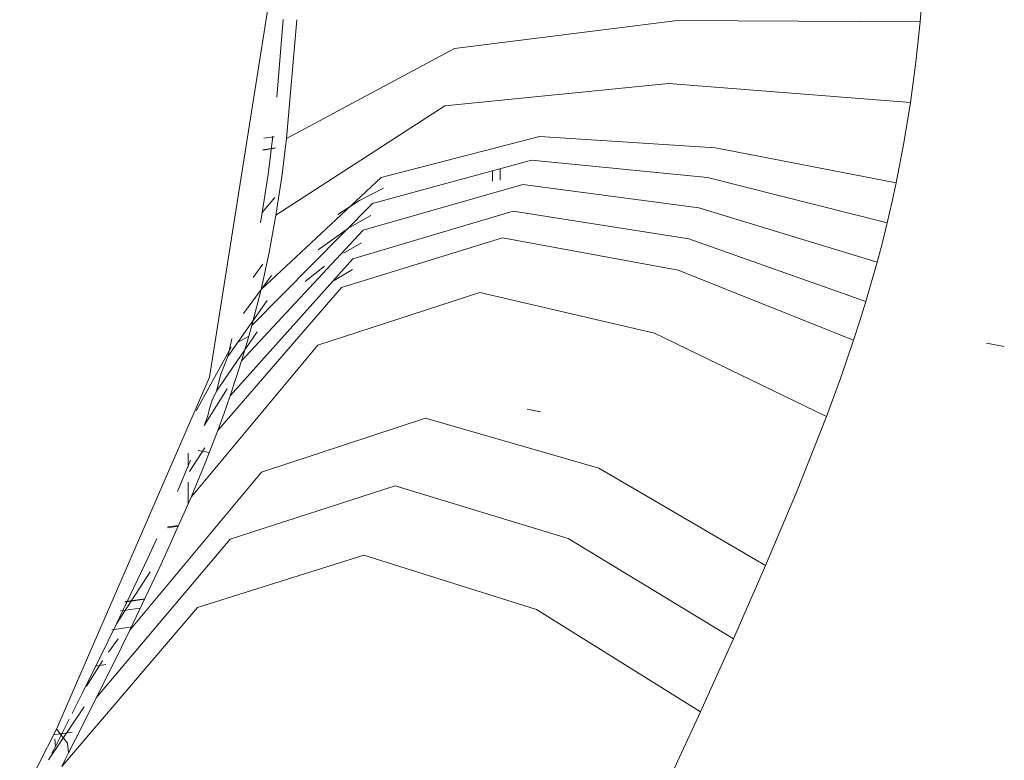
# Model space of a CAD drawing. Header units: millimetres. Extents: x 38570 to 76040, y -5041 to 9267.
# Tile 23 of 168: x 46011 to 46077, y 1929 to 1979. Entities that reach past the tile are written whole.
import ezdxf

# ---------------------------------------------------------------- set-up
doc = ezdxf.new("R2010")
doc.units = ezdxf.units.MM
doc.layers.add('G-XREF-____-OTLN', color=8, linetype='Continuous', lineweight=9)
doc.layers.add('M-EQPM-____-OTLN', color=50, linetype='Continuous', lineweight=20)

# ---------------------------------------------------------------- blocks, each defined once
blk = doc.blocks.new('City Class FR - City Class F_iam-1595380-3D Отопление left')
at = {"layer": 'G-XREF-____-OTLN'}
for p, q in [((46028.338, 1978.672), (46027.92, 1973.432)), ((46028.568, 1970.665), (46029.264, 1978.648)), ((46027.733, 1970.776), (46027.03, 1970.677)), ((46028.243, 1968.081), (46028.568, 1970.665)), ((46026.977, 1969.882), (46027.803, 1969.998)), ((46027.803, 1970.023), (46026.979, 1969.907)), ((46042.417, 1967.793), (46042.419, 1968.477)), ((46042.938, 1968.629), (46042.936, 1967.862)), ((46027.85, 1965.502), (46028.243, 1968.081)), ((46026.926, 1965.685), (46027.775, 1966.679)), ((46026.927, 1965.685), (46026.804, 1964.979)), ((46032.848, 1964.694), (46034.238, 1965.47)), ((46030.688, 1963.17), (46032.725, 1964.618)), ((46032.403, 1962.954), (46033.599, 1963.643)), ((46026.31, 1961.305), (46026.968, 1962.196)), ((46029.809, 1961.036), (46031.119, 1962.082)), ((46031.763, 1961.113), (46033.004, 1961.849)), ((46025.659, 1958.897), (46027.544, 1961.442)), ((46024.617, 1956), (46027.267, 1959.765)), ((46023.851, 1953.663), (46026.581, 1957.654)), ((46024.892, 1957.183), (46024.619, 1955.997)), ((46025.228, 1956.924), (46025.998, 1957.346)), ((46022.48, 1952.334), (46024.833, 1956.619)), ((46076.861, 1956.661), (46075.653, 1956.904)), ((46023.028, 1951.365), (46024.574, 1953.824)), ((46045.651, 1952.269), (46044.759, 1952.449)), ((46023.075, 1948.77), (46023.945, 1951.029)), ((46022.039, 1948.251), (46023.075, 1949.845)), ((46021.954, 1948.561), (46021.957, 1949.498)), ((46022.612, 1949.684), (46023.368, 1949.531)), ((46022.112, 1949.017), (46021.238, 1946.914)), ((46022.151, 1946.535), (46023.075, 1948.77)), ((46021.946, 1946.075), (46021.95, 1947.536)), ((46020.139, 1942.031), (46022.151, 1946.535)), ((46021.277, 1944.579), (46020.547, 1944.476)), ((46021.304, 1944.64), (46020.58, 1944.538)), ((46018.02, 1937.588), (46020.139, 1942.031)), ((46017.124, 1938.009), (46019.395, 1941.51)), ((46019.011, 1939.667), (46017.683, 1939.48)), ((46019.03, 1939.706), (46017.702, 1939.52)), ((46017.399, 1938.885), (46018.728, 1939.072)), ((46018.211, 1937.817), (46016.802, 1937.619)), ((46017.225, 1937.016), (46016.59, 1936.119)), ((46016.183, 1935.52), (46015.095, 1933.823)), ((46015.684, 1935.17), (46016.403, 1935.271)), ((46014.874, 1933.46), (46014.134, 1931.987)), ((46012.552, 1928.865), (46014.959, 1932.436)), ((46013.946, 1931.616), (46013.014, 1929.775)), ((46014.133, 1930.727), (46012.89, 1930.552)), ((46012.972, 1930.251), (46013.014, 1929.775)), ((46013.014, 1929.775), (46012.782, 1929.318))]:
    blk.add_line(p, q, dxfattribs=at)
for points in [[(46013.084, 1930.932, 0), (46023.386, 1954.609, 0), (46027.421, 1980.128, 0), (46028.14, 2005.721, 0), (46028.314, 2031.273, 0), (46028.4, 2056.817, 0)], [(46072.184, 1994.821, 0), (46071.83, 1986.671, 0), (46071.21, 1978.508, 0)], [(46071.21, 1978.508, 0), (46054.873, 1978.593, 0), (46039.877, 1976.711, 0), (46028.568, 1970.665, 0)], [(46071.21, 1978.508, 0), (46070.91, 1975.788, 0), (46070.547, 1973.072, 0)], [(46070.547, 1973.072, 0), (46054.27, 1974.367, 0), (46039.211, 1972.853, 0), (46027.85, 1965.502, 0)], [(46070.547, 1973.072, 0), (46070.111, 1970.364, 0), (46069.592, 1967.668, 0)], [(46069.592, 1967.668, 0), (46057.422, 1970.041, 0), (46045.585, 1970.803, 0), (46034.928, 1968.043, 0), (46026.85, 1960.513, 0)], [(46027.647, 1970.809, 0), (46027.321, 1968.244, 0), (46026.927, 1965.685, 0)], [(46068.988, 1964.992, 0), (46056.897, 1968.033, 0), (46045.056, 1969.206, 0), (46034.353, 1966.29, 0), (46026.233, 1958.091, 0)], [(46069.592, 1967.668, 0), (46069.3, 1966.328, 0), (46068.988, 1964.992, 0)], [(46068.302, 1962.338, 0), (46056.302, 1966.004, 0), (46044.462, 1967.559, 0), (46033.717, 1964.486, 0), (46025.538, 1955.71, 0)], [(46032.008, 1965.556, 0), (46033.483, 1966.484, 0), (46035.096, 1967.311, 0)], [(46067.543, 1959.706, 0), (46055.638, 1963.903, 0), (46043.805, 1965.781, 0), (46033.019, 1962.574, 0), (46024.771, 1953.35, 0)], [(46026.85, 1960.513, 0), (46027.392, 1963, 0), (46027.85, 1965.502, 0)], [(46068.988, 1964.992, 0), (46068.655, 1963.662, 0), (46068.302, 1962.338, 0)], [(46066.723, 1957.1, 0), (46054.92, 1961.8, 0), (46043.099, 1963.984, 0), (46032.274, 1960.647, 0), (46023.945, 1951.028, 0)], [(46068.302, 1962.338, 0), (46067.931, 1961.019, 0), (46067.543, 1959.706, 0)], [(46026.233, 1958.091, 0), (46026.552, 1959.299, 0), (46026.85, 1960.513, 0)], [(46064.906, 1951.965, 0), (46053.332, 1957.572, 0), (46041.56, 1960.31, 0), (46030.663, 1956.761, 0), (46022.151, 1946.535, 0)], [(46067.543, 1959.706, 0), (46067.141, 1958.4, 0), (46066.723, 1957.1, 0)], [(46025.538, 1955.71, 0), (46025.895, 1956.898, 0), (46026.233, 1958.091, 0)], [(46066.723, 1957.1, 0), (46065.842, 1954.52, 0), (46064.906, 1951.965, 0)], [(46024.619, 1955.997, 0), (46024.142, 1954.813, 0), (46023.854, 1953.662, 0)], [(46024.771, 1953.35, 0), (46025.163, 1954.528, 0), (46025.538, 1955.71, 0)], [(46023.854, 1953.662, 0), (46023.566, 1953.058, 0), (46023.39, 1952.509, 0), (46023.269, 1952.017, 0), (46023.027, 1951.365, 0)], [(46023.945, 1951.029, 0), (46024.366, 1952.187, 0), (46024.771, 1953.35, 0)], [(46060.802, 1941.944, 0), (46049.578, 1948.476, 0), (46037.911, 1951.845, 0), (46026.873, 1948.221, 0), (46018.02, 1937.588, 0)], [(46064.906, 1951.965, 0), (46062.909, 1946.923, 0), (46060.802, 1941.944, 0)], [(46015.766, 1933.033, 0), (46024.767, 1943.706, 0), (46035.878, 1947.29, 0), (46047.513, 1943.748, 0), (46058.629, 1937.007, 0)], [(46019.843, 1943.749, 0), (46019.237, 1942.431, 0), (46017.128, 1938.008, 0)], [(46056.413, 1932.098, 0), (46045.377, 1938.971, 0), (46033.762, 1942.64, 0), (46022.575, 1939.112, 0), (46013.438, 1928.431, 0)], [(46060.802, 1941.944, 0), (46059.722, 1939.471, 0), (46058.629, 1937.007, 0)], [(46014.874, 1933.46, 0), (46016.005, 1935.731, 0), (46017.125, 1938.009, 0)], [(46015.766, 1933.033, 0), (46016.899, 1935.306, 0), (46018.02, 1937.588, 0)], [(46058.629, 1937.007, 0), (46057.525, 1934.55, 0), (46056.413, 1932.098, 0)], [(46013.903, 1929.346, 0), (46014.837, 1931.187, 0), (46015.766, 1933.033, 0)], [(46056.413, 1932.098, 0), (46055.016, 1929.047, 0), (46053.61, 1926.002, 0)], [(46010.61, 1926.107, 0), (46011.851, 1928.517, 0), (46013.084, 1930.932, 0)], [(46013.084, 1930.932, 0), (46013.818, 1929.982, 0), (46013.903, 1929.346, 0)], [(46013.438, 1928.431, 0), (46013.671, 1928.888, 0), (46013.903, 1929.346, 0)]]:
    blk.add_polyline3d(points, dxfattribs=at)
blk = doc.blocks.new('City Class FR - City Class 25 FR-1553726-3D Отопление left')
blk.add_blockref('City Class FR - City Class F_iam-1595380-3D Отопление left', (0, 0))

msp = doc.modelspace()

# ---------------------------------------------------------------- block references
at = {"layer": 'M-EQPM-____-OTLN'}
msp.add_blockref('City Class FR - City Class 25 FR-1553726-3D Отопление left', (0, 0), dxfattribs=at)

doc.saveas('drawing.dxf')
